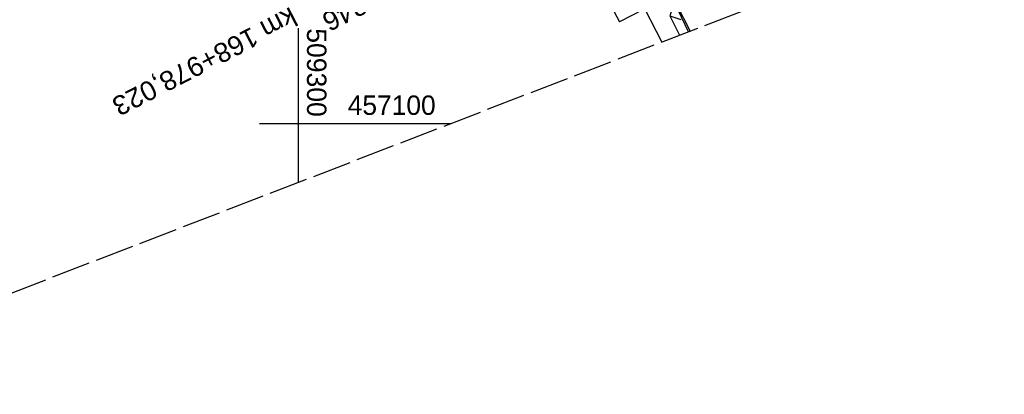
# Model space of a CAD drawing. Extents: x 508896 to 509497, y 457065 to 458031.
# Tile 3 of 45: x 509264 to 509391, y 457065 to 457113. Entities that reach past the tile are written whole.
import ezdxf
from ezdxf.enums import TextEntityAlignment as Align

# ---------------------------------------------------------------- set-up
doc = ezdxf.new("R2010")
doc.units = 0
doc.header["$LTSCALE"] = 10
doc.header["$MEASUREMENT"] = 0
for name, pattern in [('ACAD_ISO16W100', [73, 15, -6.5, 15, -6.5, 15, -7, 1, -7]), ('LT00', [0]), ('LT14', [0.6, 0.5, -0.1])]:
    doc.linetypes.add(name, pattern=pattern)
doc.layers.get('0').update_dxf_attribs({"linetype": 'LT00'})
for name, color, linetype in [('--EL_DFK_AB_L', 21, 'LT00'), ('-EL-93-1', 250, 'LT00'), ('BAB-KABEL', 220, 'ACAD_ISO16W100'), ('DFK_AB_L', 21, 'LT00'), ('V113_BOESCH', 250, 'LT00'), ('V113_RASTER', 250, 'LT00'), ('V113_ZAUN', 40, 'LT00'), ('V114_BOESCH', 250, 'LT00'), ('V114_RASTER', 250, 'LT00'), ('V114_ZAUN', 40, 'LT00')]:
    doc.layers.add(name, color=color, linetype=linetype)
doc.layers.add('-BLATT_113-RAND', color=7, linetype='LT14', plot=False)
doc.styles.add('Arial', font='ARIAL.TTF')
doc.styles.get("Standard").update_dxf_attribs({"font": 'ARIAL.TTF'})

# ---------------------------------------------------------------- blocks, each defined once
blk = doc.blocks.new('SYMB0024')
at = {"color": 0, "linetype": 'ByBlock'}
for p, q in [((-0.5, 0.5), (0, 0)), ((0, 0), (0.5, 0.5))]:
    blk.add_line(p, q, dxfattribs=at)

msp = doc.modelspace()

# ---------------------------------------------------------------- linework, layer by layer
at = {"layer": '--EL_DFK_AB_L'}
msp.add_line((509325.38, 457152.27), (509346.8, 457110.5), dxfattribs=at)
at = {"layer": '-BLATT_113-RAND'}
msp.add_lwpolyline([(508896.03, 457928.01), (509229.23, 457065.1), (509496.96, 457168.48), (509163.77, 458031.39), (508896.03, 457928.01)], dxfattribs=at)
at = {"layer": '-EL-93-1'}
for p in [(509332.14, 457130.86), (509360.18, 457122.85)]:
    msp.add_line(p, (509341.34, 457113.1), dxfattribs=at)
at = {"layer": 'BAB-KABEL', "ltscale": 0.03, "flags": 128}
msp.add_lwpolyline([(509027.44, 457978.74), (509029.99, 457962.29), (509036.08, 457925.56), (509042.53, 457891.09), (509050.2, 457856.61), (509058.31, 457823.55), (509063.57, 457801.98), (509070.72, 457774.03), (509076, 457755.23), (509080.34, 457739.42), (509090.91, 457703.84), (509097.73, 457681.36), (509107.5, 457647.72), (509111.88, 457634.12), (509120.02, 457610.43), (509126.82, 457590.34), (509133.91, 457568.29), (509141.67, 457548.68), (509152.54, 457521.07), (509161.52, 457500.8), (509168.37, 457485.51), (509176.77, 457466.9), (509181.8, 457454.99), (509189.7, 457436.66), (509196.25, 457421.57), (509205.15, 457401.07), (509215.57, 457378.89), (509222.29, 457363.75), (509225.65, 457356.88), (509234.56, 457339.56), (509240.77, 457328.99), (509247.49, 457315.7), (509253.71, 457303.62), (509259.41, 457292.89), (509271.51, 457267.52), (509283.45, 457244.12), (509295.2, 457221.98), (509305.27, 457201.69), (509314.94, 457182.4), (509327.66, 457157.09), (509343.19, 457126.02), (509350.45, 457111.91)], dxfattribs=at)
at = {"layer": 'DFK_AB_L'}
msp.add_line((509325.38, 457152.27), (509346.8, 457110.5), dxfattribs=at)
at = {"layer": 'V113_BOESCH'}
msp.add_lwpolyline([(509350.24, 457111.83), (509348.01, 457116.54)], dxfattribs=at)
at = {"layer": 'V113_RASTER'}
for p, q in [((509300, 457112.28), (509300, 457092.43)), ((509295, 457100), (509305, 457100)), ((509295, 457100), (509319.61, 457100))]:
    msp.add_line(p, q, dxfattribs=at)
at = {"layer": 'V113_ZAUN'}
msp.add_line((509347.85, 457113.87), (509349.1, 457111.38), dxfattribs=at)
at = {"layer": 'V114_BOESCH'}
msp.add_lwpolyline([(509350.24, 457111.83), (509348.01, 457116.54)], dxfattribs=at)
at = {"layer": 'V114_RASTER'}
for p, q in [((509300, 457105), (509300, 457095)), ((509295, 457100), (509305, 457100))]:
    msp.add_line(p, q, dxfattribs=at)
at = {"layer": 'V114_ZAUN'}
msp.add_line((509347.85, 457113.87), (509349.1, 457111.38), dxfattribs=at)

# ---------------------------------------------------------------- block references
at = {"layer": 'V113_ZAUN', "xscale": 2.100000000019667, "yscale": 2.099999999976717, "zscale": 2.1, "rotation": 296.7453999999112}
msp.add_blockref('SYMB0024', (509347.85, 457113.87), dxfattribs=at)
at = {"layer": 'V114_ZAUN', "xscale": 2.100000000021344, "yscale": 2.099999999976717, "zscale": 2.1, "rotation": 296.7462699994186}
msp.add_blockref('SYMB0024', (509347.85, 457113.87), dxfattribs=at)

# ---------------------------------------------------------------- texts
at = {"layer": '-EL-93-1', "style": 'Arial'}
msp.add_text('A=1208,846', height=2.5, rotation=207.3621, dxfattribs=at).set_placement((509302.83, 457114), align=Align.RIGHT)
msp.add_text('   km 168+978,023', height=2.5, rotation=207.3621, dxfattribs=at).set_placement((509302.14, 457115.33), align=Align.MIDDLE_LEFT)
at = {"layer": 'V113_RASTER'}
for s, rotation, width, p in [(' 509300', -90.0012, 0.979, (509301.12, 457113.23)), (' 457100', -0.0012, 0.972, (509305.42, 457101.12))]:
    msp.add_text(s, height=2.5, rotation=rotation, dxfattribs=dict(at, width=width)).set_placement(p)

doc.saveas('drawing.dxf')
